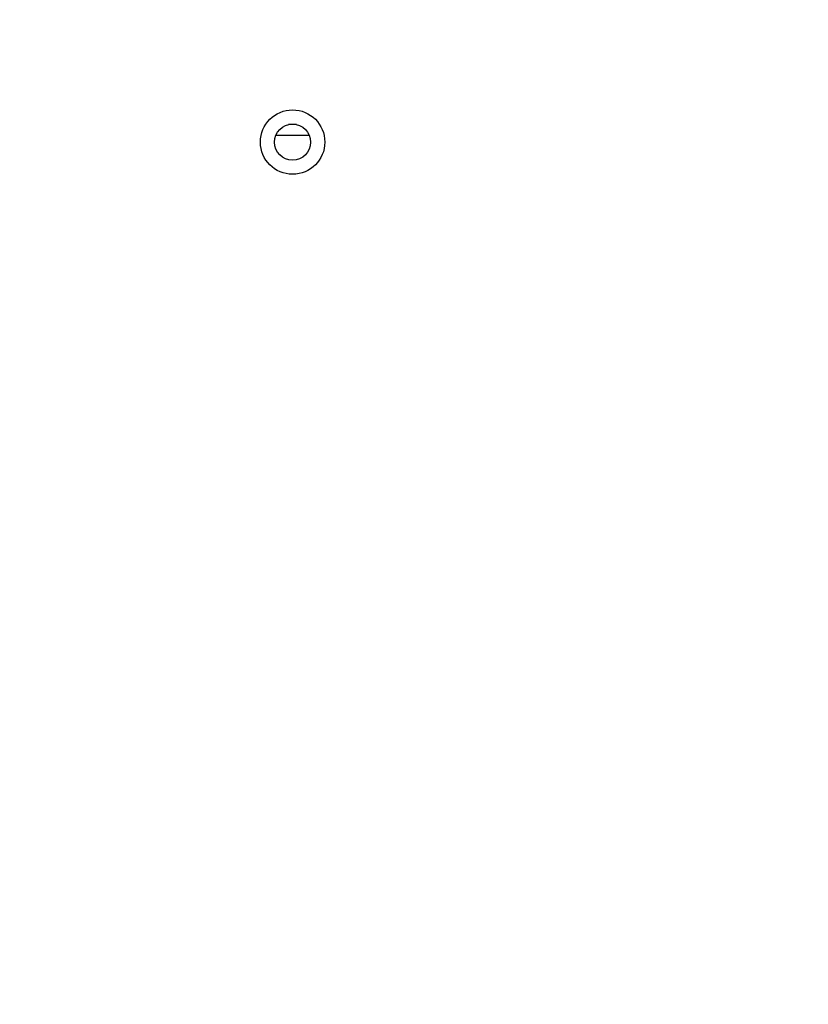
# Model space of a CAD drawing. Header units: millimetres. Extents: x 0 to 1118, y 0 to 864.
# Tile 50 of 65: x 779 to 797, y 484 to 507. Entities that reach past the tile are written whole.
import ezdxf

# ---------------------------------------------------------------- set-up
doc = ezdxf.new("R2010")
doc.units = ezdxf.units.MM
doc.styles.add('SLDTEXTSTYLE0', font='ARIAL.TTF', dxfattribs={"width": 0.948})
doc.styles.get("Standard").update_dxf_attribs({"font": 'ARIAL.TTF'})
doc.dimstyles.new('SLDDIMSTYLE1', dxfattribs={"dimtxt": 5.650301, "dimasz": 4.572, "dimexe": 0, "dimexo": 0.0625, "dimgap": 1.412575, "dimtad": 0, "dimtih": 1, "dimtoh": 1, "dimdec": 1, "dimlfac": 4, "dimrnd": 1e-09, "dimzin": 12, "dimdsep": 46, "dimtxsty": 'SLDTEXTSTYLE0', "dimsah": 1, "dimcen": 0.09, "dimadec": 0, "dimazin": 3, "dimtfac": 1, "dimtofl": 0, "dimtmove": 0, "dimatfit": 3, "dimfxl": 1, "dimfrac": 2, "dimtolj": 1, "dimtzin": 12, "dimarcsym": 0})
doc.dimstyles.new('SLDDIMSTYLE5', dxfattribs={"dimtxt": 0.18, "dimasz": 1.524, "dimexe": 0, "dimexo": 0.0625, "dimgap": 0, "dimtad": 0, "dimtih": 1, "dimtoh": 1, "dimdec": 0, "dimrnd": 1e-09, "dimzin": 0, "dimdsep": 46, "dimtxsty": 'STANDARD', "dimblk1": 'DOT', "dimblk2": 'DOT', "dimsah": 1, "dimcen": 0.09, "dimadec": 0, "dimazin": 0, "dimtfac": 1.524, "dimtdec": 0, "dimtofl": 0, "dimtmove": 0, "dimatfit": 3, "dimldrblk": 'DOT', "dimfxl": 1, "dimfrac": 2, "dimtolj": 1, "dimtzin": 0, "dimarcsym": 0})

# ---------------------------------------------------------------- blocks, each defined once
blk = doc.blocks.new('_D_10')
at = {"color": 7, "linetype": 'Continuous', "lineweight": 0}
for p, q in [((713.409, 511.394), (713.409, 524.174)), ((800.261, 484.554), (800.261, 524.174)), ((713.409, 522.574), (744.547, 522.574)), ((800.261, 522.574), (769.123, 522.574))]:
    blk.add_line(p, q, dxfattribs=at)
for points in [[(713.409, 522.574), (717.981, 521.812), (717.981, 523.336)], [(800.261, 522.574), (795.689, 523.336), (795.689, 521.812)]]:
    blk.add_solid(points, dxfattribs=at)
at = {"color": 7, "linetype": 'Continuous', "lineweight": 0, "char_height": 5.8208, "attachment_point": 1, "style": 'SLDTEXTSTYLE0'}
for s, insert in [('347.4', (747.134, 530.077)), ('(13.68)', (744.547, 521.4))]:
    blk.add_mtext(s, dxfattribs=dict(at, insert=insert))
blk = doc.blocks.new('_DOT')
at = {"color": 0, "linetype": 'ByBlock', "lineweight": -2}
blk.add_line((-0.5, 0), (-1, 0), dxfattribs=at)
at = {"color": 0, "linetype": 'ByBlock', "const_width": 0.5}
blk.add_lwpolyline([(-0.25, 0, 1), (0.25, 0, 1)], format="xyb", close=True, dxfattribs=at)

msp = doc.modelspace()

# ---------------------------------------------------------------- linework, layer by layer
at = {"color": 7, "linetype": 'Continuous', "lineweight": 30}
for p, q in [((785.3706, 504.2465), (785.1901, 504.2465)), ((785.6636, 503.9965), (784.8971, 503.9965))]:
    msp.add_line(p, q, dxfattribs=at)
for radius in [0.7375, 0.4125]:
    msp.add_circle((785.2803, 503.844), radius, dxfattribs=at)

# ---------------------------------------------------------------- dimensions: what is measured, and where the dimension line sits
at = {"color": 7, "linetype": 'Continuous', "lineweight": 0}
dim = msp.add_linear_dim(base=(800.261, 522.5735), p1=(713.4091, 509.7938), p2=(800.261, 482.954), text='<>\\P(13.68)', dimstyle='SLDDIMSTYLE1', dxfattribs=at)
dim.commit()
dim.dimension.update_dxf_attribs({"geometry": '_D_10', "text_midpoint": (756.835, 522.5735), "dimtype": 160})

# ---------------------------------------------------------------- leaders
msp.add_leader([(803.688, 440.3025), (696.6625, 492.2774)], dimstyle='SLDDIMSTYLE5', dxfattribs=at)

doc.saveas('drawing.dxf')
